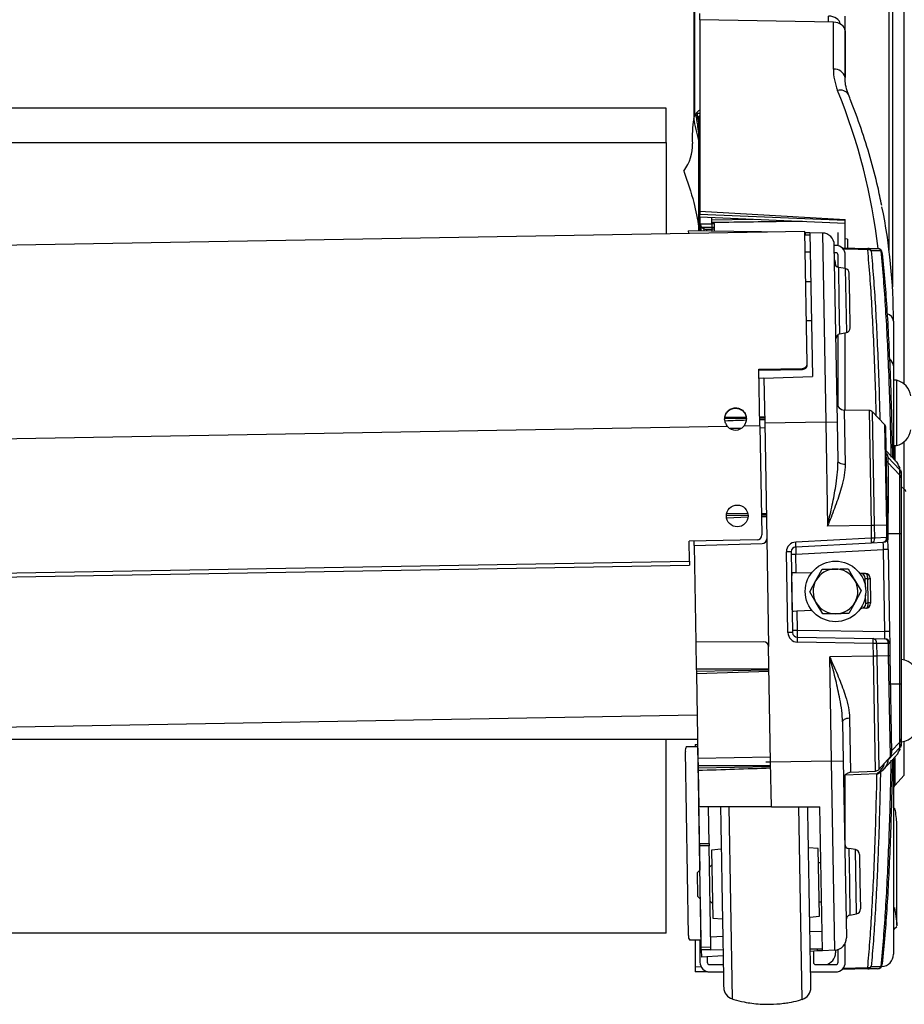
# Model space of a CAD drawing. Header units: millimetres. Extents: x 0 to 420, y 0 to 297.
# Tile 52 of 69: x 308 to 321, y 175 to 190. Entities that reach past the tile are written whole.
import ezdxf

# ---------------------------------------------------------------- set-up
doc = ezdxf.new("R2010")
doc.units = ezdxf.units.MM
doc.layers.add('QUOTE', color=174, linetype='Continuous')
doc.styles.add('SLDTEXTSTYLE3', font='TXT', dxfattribs={"width": 0.75})
doc.dimstyles.new('SLDDIMSTYLE0', dxfattribs={"dimtxt": 3, "dimasz": 3, "dimexe": 0, "dimexo": 0.0625, "dimgap": 0.75, "dimtad": 1, "dimlfac": 13.970475, "dimrnd": 1e-09, "dimzin": 12, "dimdsep": 46, "dimtxsty": 'SLDTEXTSTYLE3', "dimsah": 1, "dimcen": 0.09, "dimadec": 0, "dimazin": 3, "dimtfac": 1, "dimtdec": 3, "dimtofl": 0, "dimtmove": 0, "dimatfit": 3, "dimfxl": 0, "dimfrac": 2, "dimtolj": 1, "dimtzin": 12, "dimarcsym": 0})

# ---------------------------------------------------------------- blocks, each defined once
blk = doc.blocks.new('_D')
at = {"layer": 'QUOTE'}
for p, q in [((292.494, 201.547), (317.69, 201.547)), ((317.69, 201.547), (363.192, 201.547))]:
    blk.add_line(p, q, dxfattribs=at)
for points in [[(292.494, 201.547), (295.494, 201.047), (295.494, 202.047)], [(317.69, 201.547), (314.69, 202.047), (314.69, 201.047)]]:
    blk.add_solid(points, dxfattribs=at)
at = {"layer": 'QUOTE', "insert": (356.542, 205.414), "char_height": 3, "attachment_point": 1, "style": 'SLDTEXTSTYLE3'}
blk.add_mtext('352', dxfattribs=at)

msp = doc.modelspace()

# ---------------------------------------------------------------- linework, layer by layer
at = {"color": 7, "linetype": 'Continuous', "lineweight": 25}
for p, q in [((317.60941, 244.18725), (317.60941, 188.53221)), ((317.59714, 243.82443), (317.59714, 188.49528)), ((320.48323, 186.55117), (320.48323, 191.61042)), ((320.53308, 191.59367), (320.53308, 186.01196)), ((320.70824, 184.5705), (320.70824, 191.45518)), ((317.68534, 189.95698), (317.68534, 190.04732)), ((319.66002, 189.92041), (317.68534, 189.95698)), ((317.68534, 189.95698), (317.68534, 187.1262)), ((319.58844, 189.92173), (319.58844, 190.01207)), ((319.66002, 189.22792), (319.66002, 189.92041)), ((319.83706, 189.03277), (319.83706, 190.00955)), ((319.83273, 189.79501), (319.83273, 189.10147)), ((317.18862, 188.648), (292.99474, 188.648)), ((317.18862, 188.14185), (317.18862, 188.648)), ((317.63022, 188.56296), (317.6413, 188.57678)), ((317.6413, 188.57678), (317.68534, 188.57733)), ((317.6413, 188.57678), (317.67103, 188.40769)), ((317.68534, 188.53183), (317.67103, 188.53183)), ((317.67103, 188.53122), (317.67103, 188.53183)), ((317.67103, 188.53122), (317.68534, 188.53122)), ((317.67103, 188.43725), (317.67103, 188.53122)), ((317.67103, 188.43725), (317.68534, 188.43725)), ((317.67103, 188.29714), (317.67103, 188.43725)), ((317.67103, 188.29714), (317.68534, 188.29714)), ((317.67103, 188.27273), (317.67103, 188.29714)), ((317.67103, 188.27273), (317.68534, 188.27273)), ((317.67103, 188.15298), (317.67103, 188.27273)), ((317.67103, 188.15298), (317.68534, 188.15298)), ((317.67103, 187.33948), (317.67103, 188.15298)), ((292.99474, 188.14185), (317.18862, 188.14185)), ((317.18862, 188.14185), (317.18862, 186.79295)), ((317.67103, 187.33948), (317.68534, 187.33948)), ((317.67103, 187.23825), (317.67103, 187.33948)), ((317.67103, 187.23825), (317.68534, 187.23825)), ((317.67103, 187.0358), (317.67103, 187.23825)), ((317.67103, 187.0358), (317.68534, 187.0358)), ((317.67103, 187.01483), (317.67103, 187.0358)), ((317.67103, 187.01483), (317.68534, 187.01483)), ((317.68534, 187.1262), (319.83273, 187.00688)), ((317.68534, 187.1262), (317.68534, 187.08556)), ((317.68534, 187.08556), (319.83273, 186.99276)), ((317.68534, 187.04367), (317.68534, 187.08556)), ((317.68534, 187.04367), (319.83273, 186.95087)), ((317.68534, 187.04367), (317.68534, 186.96145)), ((317.86429, 186.94861), (317.86429, 187.03594)), ((317.86429, 187.00067), (318.47235, 187.00966)), ((319.83273, 186.71927), (319.83273, 187.00688)), ((317.6752, 186.83686), (317.67302, 186.88915)), ((317.68534, 186.83668), (317.68534, 186.96145)), ((317.69205, 186.93524), (317.68905, 186.94183)), ((317.68905, 186.94183), (317.86429, 186.93979)), ((317.69205, 186.93524), (317.69205, 186.83656)), ((317.71931, 186.88744), (317.70644, 186.90634)), ((317.70644, 186.83631), (317.70644, 186.90634)), ((317.74683, 186.86985), (317.74683, 186.83561)), ((317.77454, 186.86085), (317.86429, 186.86082)), ((317.79271, 186.83481), (317.79271, 186.85518)), ((317.90008, 186.95842), (317.86429, 186.95909)), ((317.86429, 186.93979), (317.86429, 186.94861)), ((317.90008, 186.94794), (317.86429, 186.94861)), ((317.90008, 186.93935), (317.86429, 186.93979)), ((317.90008, 186.88688), (317.86429, 186.88686)), ((317.90008, 186.86038), (317.86429, 186.86082)), ((317.86429, 186.86082), (317.86429, 186.83356)), ((317.90008, 186.94794), (317.90008, 186.95842)), ((317.90008, 186.94794), (317.90008, 186.93935)), ((317.90008, 186.93935), (317.90008, 186.88688)), ((317.90008, 186.88688), (317.90008, 186.86038)), ((317.90008, 186.86038), (317.90008, 186.83293)), ((319.24085, 186.82877), (290.75654, 186.33158)), ((317.52321, 186.79879), (317.5225, 186.83952)), ((318.52569, 186.82201), (317.5225, 186.83952)), ((318.59668, 186.82077), (318.52569, 186.82201)), ((318.52569, 186.82201), (318.52579, 186.81629)), ((318.59668, 186.82077), (318.59674, 186.81753)), ((318.66704, 186.81954), (318.59668, 186.82077)), ((318.68955, 186.81915), (318.66704, 186.81954)), ((318.66706, 186.81876), (318.66704, 186.81954)), ((319.27498, 184.87402), (319.24085, 186.82877)), ((319.24244, 186.8095), (319.24119, 186.80952)), ((319.24176, 186.77714), (319.31331, 186.77901)), ((319.24244, 186.8095), (319.243, 186.77717)), ((319.3128, 186.80827), (319.24244, 186.8095)), ((319.3128, 186.80827), (319.34989, 184.68339)), ((319.49808, 186.80504), (319.3128, 186.80827)), ((319.49808, 186.80504), (319.54685, 184.01124)), ((319.72969, 186.61718), (319.72969, 186.8119)), ((319.86852, 186.71311), (319.83273, 186.71927)), ((319.83273, 186.58307), (319.83273, 186.71927)), ((319.86852, 186.71311), (319.86852, 186.58437)), ((319.71952, 184.01425), (319.67388, 186.62924)), ((319.6939, 186.62172), (319.67401, 186.62172)), ((319.78972, 186.58382), (320.16749, 186.57722)), ((319.85222, 186.58273), (319.86852, 186.58437)), ((319.3178, 186.522), (319.24619, 186.52325)), ((319.6939, 186.51435), (319.67589, 186.51435)), ((319.72969, 186.29714), (319.72969, 186.47856)), ((319.83706, 186.27949), (319.83706, 186.47856)), ((319.6939, 186.33806), (319.6939, 186.32138)), ((319.83559, 186.27974), (319.73887, 186.29505)), ((319.74743, 185.8045), (319.73887, 186.29505)), ((319.83559, 186.27974), (319.85212, 185.33264)), ((319.903, 185.80722), (319.89596, 186.21029)), ((319.32545, 186.0835), (319.25389, 186.08225)), ((319.756, 185.31395), (319.74743, 185.8045)), ((319.91004, 185.40415), (319.903, 185.80722)), ((319.26388, 185.5097), (319.33545, 185.51095)), ((320.54852, 185.50162), (320.54852, 184.84363)), ((319.72969, 184.24048), (319.72969, 185.30307)), ((319.756, 185.31395), (319.85212, 185.33264)), ((319.83706, 184.18766), (319.83706, 185.32971)), ((318.56048, 184.79337), (319.2046, 184.80462)), ((319.20489, 184.78782), (319.2046, 184.80462)), ((319.27529, 184.85586), (319.27498, 184.87402)), ((320.54852, 184.84363), (320.54852, 183.46945)), ((318.57514, 183.95354), (318.56048, 184.79337)), ((318.56077, 184.77658), (319.20489, 184.78782)), ((318.63442, 184.6584), (319.34989, 184.68339)), ((318.63442, 184.6584), (318.56288, 184.65591)), ((318.63442, 184.6584), (318.646, 183.99552)), ((320.59147, 184.62987), (320.54852, 184.62987)), ((320.59147, 184.62987), (320.59147, 183.66355)), ((320.18823, 184.18153), (319.82013, 184.18796)), ((319.82013, 184.18796), (319.83416, 183.38416)), ((320.18823, 184.18153), (320.21787, 182.48376)), ((320.41688, 183.97494), (320.23847, 184.15969)), ((320.26771, 182.48463), (320.23847, 184.15969)), ((318.09727, 183.9452), (292.00007, 183.48967)), ((318.37637, 184.0624), (318.05577, 184.0568)), ((318.57514, 183.95354), (318.33732, 183.94939)), ((318.64475, 184.06708), (318.57318, 184.06584)), ((318.57514, 183.95354), (318.60325, 182.34324)), ((319.54685, 184.01124), (318.646, 183.99552)), ((318.646, 183.99552), (318.67582, 182.28662)), ((319.54685, 184.01124), (319.71952, 184.01425)), ((319.54685, 184.01124), (319.57371, 182.47252)), ((319.72956, 183.43922), (319.71952, 184.01425)), ((320.41688, 183.97494), (320.44284, 182.48769)), ((318.3005, 183.91789), (318.13517, 183.91501)), ((318.64724, 183.92395), (318.57568, 183.9227)), ((320.46207, 182.48802), (320.43696, 183.92647)), ((320.54852, 183.66355), (320.59147, 183.66355)), ((320.56775, 183.66355), (320.56775, 183.44881)), ((320.70824, 183.0196), (320.70824, 183.72292)), ((320.5773, 183.43857), (320.44296, 183.58263)), ((320.46584, 183.4926), (320.46584, 183.41398)), ((320.46584, 183.4926), (320.641, 183.30494)), ((320.46584, 183.41398), (320.641, 183.22633)), ((320.64705, 183.32821), (320.63644, 183.3498)), ((320.641, 183.30489), (320.641, 183.30494)), ((320.641, 183.22633), (320.641, 183.30489)), ((320.66023, 183.25612), (320.66023, 183.17756)), ((320.70824, 183.0196), (320.66023, 183.05728)), ((320.70824, 180.49285), (320.70824, 183.0196)), ((318.40127, 182.63103), (318.07937, 182.62541)), ((318.39851, 182.65396), (318.08221, 182.65349)), ((318.66941, 182.65436), (318.59782, 182.65426)), ((318.66973, 182.63571), (318.59816, 182.63446)), ((318.08145, 182.59739), (318.40074, 182.60806)), ((318.59851, 182.61467), (318.67006, 182.61706)), ((320.21787, 182.48376), (319.57371, 182.47252)), ((320.26771, 182.48463), (320.21787, 182.48376)), ((320.21787, 182.48376), (320.22114, 182.29627)), ((320.44284, 182.48769), (320.26771, 182.48463)), ((320.27098, 182.29714), (320.26771, 182.48463)), ((320.46207, 182.48802), (320.44284, 182.48769)), ((320.44284, 182.48769), (320.44601, 182.30631)), ((320.46524, 182.30664), (320.46207, 182.48802)), ((320.46585, 182.36431), (320.46423, 182.36432)), ((320.46584, 182.36363), (320.641, 182.36363)), ((320.46584, 182.36363), (320.46584, 182.27202)), ((320.641, 180.14289), (320.641, 182.36363)), ((320.66023, 182.36367), (320.66023, 180.14289)), ((318.53293, 182.27043), (317.53097, 182.25294)), ((317.53615, 181.95593), (317.53097, 182.25294)), ((317.6037, 182.18756), (317.60253, 182.25419)), ((317.6037, 182.18756), (318.60613, 182.21381)), ((317.6037, 182.18756), (317.62868, 180.75619)), ((318.67582, 182.28662), (318.70361, 180.69461)), ((320.22114, 182.29627), (319.10372, 182.2377)), ((319.10497, 182.16618), (320.22239, 182.22474)), ((320.27098, 182.29714), (320.22114, 182.29627)), ((320.22239, 182.22474), (320.39741, 182.23391)), ((320.44601, 182.30631), (320.27098, 182.29714)), ((320.46524, 182.30664), (320.44601, 182.30631)), ((320.46836, 182.12783), (320.46524, 182.30664)), ((319.03715, 182.09345), (318.96808, 182.09224)), ((318.9889, 180.89907), (318.96808, 182.09224)), ((319.03715, 182.09345), (319.05798, 180.90027)), ((319.03777, 182.05769), (319.10684, 182.05889)), ((319.10684, 182.05889), (320.39929, 182.12663)), ((319.1117, 181.78083), (319.10684, 182.05889)), ((320.46836, 182.12783), (320.39929, 182.12663)), ((320.42044, 180.91465), (320.39929, 182.12663)), ((320.46836, 182.12783), (320.48951, 180.91586)), ((292.63027, 181.52119), (317.53615, 181.95593)), ((292.63133, 181.46036), (317.53721, 181.89509)), ((317.53615, 181.95593), (317.53721, 181.89509)), ((319.1117, 181.78083), (319.06271, 181.78126)), ((319.33556, 181.77888), (319.1117, 181.78083)), ((319.40273, 181.66827), (319.49521, 181.83509)), ((319.87662, 181.84175), (319.97486, 181.67826)), ((320.13281, 181.77192), (320.05247, 181.77262)), ((319.05318, 181.24811), (319.0445, 181.74565)), ((319.31026, 181.50145), (319.40273, 181.66827)), ((319.97486, 181.67826), (320.0731, 181.51476)), ((320.13442, 181.57232), (320.13215, 181.70222)), ((320.1743, 181.33824), (320.16808, 181.6947)), ((320.20375, 181.7016), (320.21019, 181.3326)), ((319.4085, 181.33795), (319.31026, 181.50145)), ((320.0731, 181.51476), (319.98063, 181.34794)), ((320.13866, 181.32948), (320.13639, 181.45938)), ((319.50674, 181.17446), (319.4085, 181.33795)), ((319.98063, 181.34794), (319.88815, 181.18112)), ((319.12157, 181.2153), (319.07263, 181.21316)), ((319.34523, 181.22506), (319.12157, 181.2153)), ((319.12157, 181.2153), (319.12642, 180.93724)), ((320.14175, 181.25984), (320.06148, 181.25634)), ((319.05798, 180.90027), (318.9889, 180.89907)), ((319.05735, 180.93603), (319.12642, 180.93724)), ((319.12642, 180.93724), (320.42044, 180.91465)), ((320.48951, 180.91586), (320.42044, 180.91465)), ((320.48951, 180.91586), (320.49263, 180.73705)), ((318.63142, 180.76494), (317.62868, 180.75619)), ((317.62868, 180.75619), (317.63555, 180.36256)), ((319.12829, 180.82995), (320.24708, 180.81042)), ((320.24832, 180.7389), (319.12954, 180.75843)), ((320.24708, 180.81042), (320.42231, 180.80737)), ((320.29817, 180.73977), (320.24832, 180.7389)), ((320.2516, 180.55141), (320.24832, 180.7389)), ((320.29817, 180.73977), (320.30144, 180.55228)), ((320.47341, 180.73671), (320.29817, 180.73977)), ((320.49263, 180.73705), (320.47341, 180.73671)), ((320.47657, 180.55533), (320.47341, 180.73671)), ((320.49263, 180.73705), (320.4958, 180.55567)), ((318.73344, 178.98571), (318.70361, 180.69461)), ((320.2516, 180.55141), (319.60744, 180.54016)), ((319.63429, 179.00144), (319.60744, 180.54016)), ((320.30144, 180.55228), (320.2516, 180.55141)), ((320.28123, 178.85363), (320.2516, 180.55141)), ((320.47657, 180.55533), (320.30144, 180.55228)), ((320.30144, 180.55228), (320.33068, 178.87722)), ((320.4958, 180.55567), (320.47657, 180.55533)), ((320.50253, 179.06808), (320.47657, 180.55533)), ((320.4958, 180.55567), (320.52091, 179.11722)), ((317.63555, 180.36256), (318.70938, 180.36417)), ((317.63555, 180.36256), (317.63618, 180.32678)), ((318.70971, 180.34552), (317.63618, 180.32678)), ((317.63618, 180.32678), (317.6368, 180.29099)), ((318.71003, 180.32686), (317.6368, 180.29099)), ((317.6368, 180.29099), (317.65866, 179.03854)), ((320.503, 180.14289), (320.641, 180.14289)), ((292.5984, 179.24543), (317.64742, 179.68266)), ((319.79693, 179.57948), (319.80697, 179.00445)), ((319.89955, 179.63817), (319.91358, 178.83436)), ((317.65374, 179.32061), (296.90572, 179.32061)), ((317.18862, 176.45743), (317.18862, 179.32061)), ((320.52032, 179.1509), (320.641, 179.28019)), ((320.641, 179.20163), (320.641, 179.28019)), ((320.66023, 179.32897), (320.66023, 179.2504)), ((320.70824, 178.79007), (320.70824, 179.29507)), ((317.52139, 176.4231), (317.47392, 179.1427)), ((317.48755, 179.21453), (317.65439, 179.21744)), ((317.6181, 179.24591), (317.65504, 179.24623)), ((317.6181, 179.24591), (317.6181, 179.21681)), ((317.65554, 179.21746), (317.65439, 179.21744)), ((317.65439, 179.21744), (317.6863, 177.3895)), ((320.46584, 179.01392), (320.641, 179.20157)), ((320.641, 179.20157), (320.641, 179.20163)), ((318.73219, 179.05728), (317.65866, 179.03854)), ((317.65866, 179.03854), (317.66057, 178.92907)), ((318.73349, 178.98278), (318.66187, 178.98446)), ((319.63429, 179.00144), (318.73344, 178.98571)), ((318.74501, 178.32282), (318.73344, 178.98571)), ((319.63429, 179.00144), (319.80697, 179.00445)), ((319.68306, 176.20764), (319.63429, 179.00144)), ((319.80697, 179.00445), (319.85262, 176.38947)), ((320.33068, 178.87722), (320.50253, 179.06808)), ((320.39982, 178.87763), (320.57718, 179.06782)), ((320.46584, 179.02733), (320.46584, 179.01392)), ((320.53898, 178.94049), (320.53898, 179.0284)), ((320.54852, 179.02828), (320.54852, 176.14478)), ((320.56775, 179.04984), (320.56775, 178.63942)), ((317.66057, 178.92907), (317.66116, 178.89541)), ((318.73469, 178.91414), (317.66116, 178.89541)), ((317.66116, 178.89541), (317.66169, 178.86496)), ((317.66169, 178.86496), (317.67116, 178.32282)), ((319.91358, 178.83436), (320.28123, 178.85363)), ((319.83706, 177.74338), (319.83706, 178.79629)), ((320.30032, 178.80994), (319.83743, 178.79426)), ((320.30474, 178.81023), (320.30032, 178.80994)), ((320.56775, 178.63942), (320.70824, 178.79007)), ((317.6806, 177.78163), (317.67116, 178.32282)), ((318.74501, 178.32282), (317.67116, 178.32282)), ((317.82374, 177.78412), (317.81434, 178.32282)), ((318.11661, 178.32282), (318.16614, 175.48511)), ((318.74501, 178.32282), (319.46092, 178.32282)), ((319.20033, 175.47915), (319.15056, 178.33038)), ((319.49801, 176.19794), (319.46092, 178.32282)), ((320.59863, 176.57356), (320.59863, 178.06372)), ((317.6806, 177.78163), (317.82374, 177.78412)), ((317.68119, 177.74805), (317.6806, 177.78163)), ((317.82433, 177.75055), (317.68119, 177.74805)), ((317.70738, 176.24737), (317.68119, 177.74805)), ((317.82374, 177.78412), (317.82433, 177.75055)), ((317.85052, 176.24986), (317.82433, 177.75055)), ((318.00424, 177.69688), (317.86132, 177.68186)), ((317.86132, 177.68186), (317.87881, 176.6799)), ((319.43583, 177.70934), (319.29247, 177.71937)), ((319.45332, 176.70738), (319.43583, 177.70934)), ((319.9855, 177.6915), (319.88878, 177.70682)), ((319.88878, 177.70682), (319.89734, 177.21627)), ((320.00203, 176.7444), (319.9855, 177.6915)), ((320.04587, 177.62205), (320.05291, 177.21898)), ((317.68743, 177.39067), (317.65227, 177.35427)), ((317.86507, 177.46716), (317.82991, 177.43075)), ((319.47536, 177.49526), (319.43958, 177.49464)), ((317.65845, 177), (317.65227, 177.35427)), ((319.89734, 177.21627), (319.90591, 176.72572)), ((320.05291, 177.21898), (320.05994, 176.81591)), ((317.65845, 177), (317.69486, 176.96484)), ((317.69369, 176.96597), (317.70436, 176.3547)), ((317.83865, 176.92977), (317.87506, 176.89461)), ((319.44957, 176.92209), (319.48536, 176.92271)), ((317.87881, 176.6799), (318.02217, 176.66988)), ((319.3104, 176.69236), (319.45332, 176.70738)), ((319.90591, 176.72572), (320.00203, 176.7444)), ((320.54852, 176.51845), (320.56288, 176.5187)), ((320.55673, 176.52753), (320.55789, 176.52919)), ((320.56014, 176.51929), (320.59592, 176.55629)), ((317.18862, 176.45743), (292.99474, 176.45743)), ((318.02675, 176.40737), (317.84794, 176.398)), ((319.49301, 176.48422), (319.3142, 176.47484)), ((317.70436, 176.3547), (317.53752, 176.35179)), ((317.6181, 176.35319), (317.6181, 175.95637)), ((317.68968, 176.35444), (317.68968, 176.02795)), ((317.70436, 176.3547), (317.70551, 176.35472)), ((317.85052, 176.24986), (317.70738, 176.24737)), ((317.70801, 176.21158), (317.70738, 176.24737)), ((317.84553, 176.24978), (317.84617, 176.21279)), ((319.31855, 176.22564), (319.4975, 176.2272)), ((319.42773, 176.19426), (319.42717, 176.22658)), ((319.83706, 176.02795), (319.83706, 176.31331)), ((317.84617, 176.21279), (317.70801, 176.21158)), ((317.70801, 176.21158), (317.70988, 176.10423)), ((318.03174, 176.1211), (317.70988, 176.10423)), ((317.79705, 176.1088), (317.79705, 176.02795)), ((317.84617, 176.21279), (318.03012, 176.21439)), ((319.42773, 176.19426), (319.31919, 176.18857)), ((319.36464, 176.19095), (319.36464, 176.02795)), ((319.49801, 176.19794), (319.42773, 176.19426)), ((319.68306, 176.20764), (319.49801, 176.19794)), ((319.6939, 176.20854), (319.6939, 176.16846)), ((319.72969, 176.02795), (319.72969, 176.21638)), ((317.70796, 175.95794), (317.6181, 175.95637)), ((317.6181, 175.95637), (317.6181, 175.8848)), ((317.83284, 175.99216), (318.034, 175.99216)), ((319.40043, 175.99216), (319.6939, 175.99216)), ((320.16749, 175.9293), (319.78846, 175.92268)), ((319.80509, 175.94142), (320.16874, 175.94774)), ((317.80264, 175.88802), (317.6181, 175.8848)), ((317.83284, 175.8848), (318.03587, 175.8848)), ((319.3245, 175.8848), (319.6939, 175.8848))]:
    msp.add_line(p, q, dxfattribs=at)
at = {"color": 7, "linetype": 'Continuous', "lineweight": 25, "flags": 128}
for points in [[(317.86429, 186.88686), (317.79273, 186.88715), (317.77645, 186.88721), (317.71931, 186.88744)], [(320.16874, 186.55878), (320.02568, 186.56127), (319.80467, 186.56511)], [(320.38309, 186.50312), (320.38315, 186.50846), (320.38299, 186.51045)], [(320.44347, 183.55338), (320.44829, 183.54282), (320.45539, 183.52463), (320.45958, 183.51266), (320.46188, 183.50564), (320.46333, 183.501), (320.46434, 183.49769), (320.46492, 183.49573), (320.46527, 183.49454), (320.46548, 183.4938), (320.46562, 183.49335), (320.4657, 183.49307), (320.46575, 183.4929), (320.46578, 183.49279), (320.4658, 183.49272), (320.46581, 183.49268), (320.46582, 183.49266), (320.46582, 183.49264), (320.46583, 183.49262), (320.46583, 183.49262), (320.46583, 183.49261), (320.46583, 183.49261), (320.46584, 183.49261), (320.46584, 183.4926), (320.46584, 183.4926), (320.46584, 183.4926), (320.46584, 183.4926), (320.46584, 183.4926), (320.46584, 183.4926), (320.46584, 183.4926), (320.46584, 183.4926), (320.46584, 183.4926), (320.46584, 183.4926)], [(319.83416, 183.38416), (319.81373, 183.38522), (319.79416, 183.38834), (319.77615, 183.3934), (319.76038, 183.40022), (319.74742, 183.40853), (319.73775, 183.41804), (319.73172, 183.4284), (319.72956, 183.43922)], [(320.16808, 181.6947), (320.168, 181.70939), (320.16641, 181.7237), (320.16337, 181.73703), (320.15903, 181.74881), (320.15355, 181.75854), (320.14717, 181.76583), (320.14016, 181.77035), (320.13281, 181.77192)], [(320.14175, 181.25984), (320.14904, 181.26167), (320.15588, 181.26643), (320.16201, 181.27393), (320.16714, 181.28386), (320.17108, 181.29578), (320.17364, 181.3092), (320.17473, 181.32356), (320.1743, 181.33824)], [(319.79693, 179.57948), (319.79872, 179.59038), (319.80438, 179.60094), (319.81371, 179.61078), (319.82637, 179.61954), (319.8419, 179.6269), (319.85972, 179.63258), (319.87917, 179.63639), (319.89955, 179.63817)], [(320.38299, 175.99607), (320.38315, 175.99806), (320.38309, 176.0034)]]:
    msp.add_lwpolyline(points, dxfattribs=at)
at = {"color": 7, "linetype": 'Continuous', "lineweight": 25}
for centre, radius in [((318.24041, 182.62327), 0.16105), ((319.69168, 181.5081), 0.44737)]:
    msp.add_circle(centre, radius, dxfattribs=at)
for centre, radius, start, end in [((319.678, 189.07131), 0.15764, 11.028076, 96.546472), ((319.76399, 188.77657), 0.14037, 32.225539, 106.948872), ((317.77071, 188.47172), 0.17126, 119.896348, 146.108715), ((319.49496, 186.62612), 0.17895, 1, 89), ((319.6939, 186.47856), 0.14316, 0, 90), ((320.08932, 186.56267), 0.07951, 357.199462, 10.548954), ((320.16477, 186.51622), 0.06107, 26.234453, 87.447965), ((320.17192, 186.47849), 0.08036, 53.652107, 92.270801), ((320.31179, 186.50312), 0.07158, 5.883344, 89), ((320.31049, 186.51319), 0.06155, 27.536177, 87.629629), ((319.51495, 186.33806), 0.17895, 0, 24.599144), ((319.6939, 186.47856), 0.03579, 0, 90), ((320.33652, 186.5045), 0.04685, 7.305295, 52.462927), ((319.75007, 186.36575), 0.07158, 181, 261), ((319.8244, 186.20904), 0.07158, 1, 81), ((320.41907, 185.48755), 0.13021, 6.202676, 73.511659), ((319.83847, 185.4029), 0.07158, 281, 1), ((319.76966, 185.24369), 0.07158, 101, 181), ((320.43069, 184.83507), 0.11814, 4.154616, 60.056134), ((320.52353, 184.35173), 0.28632, 9.145332, 76.273448), ((319.822, 184.29531), 0.10737, 181, 269), ((320.18698, 184.10996), 0.07158, 44, 89), ((318.21542, 184.05464), 0.16105, 222.810315, 319.189685), ((320.36539, 183.92522), 0.07158, 1, 44), ((320.52353, 183.94169), 0.28632, 283.726552, 350.854668), ((320.41355, 183.36512), 0.07155, 43.034872, 63.347126), ((320.58875, 183.25612), 0.07147, 0.004158, 43.033064), ((318.53168, 182.34199), 0.07158, 271, 1), ((318.60426, 182.28537), 0.07158, 271.5, 1), ((319.11121, 182.09474), 0.14316, 93, 181), ((318.59126, 182.19299), 0.51441, 357.012899, 4.987101), ((319.70868, 182.25155), 0.51441, 357.012899, 4.987101), ((320.20812, 182.28683), 0.06371, 282.944517, 9.311843), ((320.39367, 182.3054), 0.07158, 273, 1), ((320.38314, 182.296), 0.06371, 282.944517, 9.311843), ((319.10872, 182.0947), 0.07158, 93, 181), ((319.69168, 181.5081), 0.33037, 91, 151), ((319.69168, 181.5081), 0.33037, 31, 91), ((320.06058, 181.70097), 0.07158, 1, 89.5), ((320.13218, 181.70035), 0.07158, 1, 89.5), ((319.69168, 181.5081), 0.33037, 151, 211), ((319.69168, 181.5081), 0.33037, 331, 31), ((320.17258, 181.76716), 0.0726, 266.44244, 295.427068), ((319.69168, 181.5081), 0.33037, 211, 271), ((319.69168, 181.5081), 0.33037, 271, 331), ((320.06709, 181.32823), 0.07158, 272.5, 1), ((320.13863, 181.33135), 0.07158, 272.5, 1), ((320.18133, 181.26599), 0.0726, 66.572932, 95.55756), ((319.13204, 180.90156), 0.14316, 181, 269), ((319.12954, 180.90152), 0.07158, 181, 269), ((318.63204, 180.69336), 0.07158, 1, 90.5), ((318.61583, 180.78523), 0.51441, 357.012899, 4.987101), ((319.73461, 180.76571), 0.51441, 357.012899, 4.987101), ((320.23498, 180.74788), 0.06371, 352.688157, 79.055483), ((320.41022, 180.74482), 0.06371, 352.688157, 79.055483), ((320.42106, 180.7358), 0.07158, 1, 89), ((320.63498, 180.21607), 0.28632, 0, 84.940723), ((320.63498, 179.57185), 0.28632, 275.059277, 0), ((317.57084, 179.16152), 0.09873, 147.522973, 190.98676), ((320.58875, 179.2504), 0.07147, 316.966936, 359.995842), ((320.44934, 179.11598), 0.07158, 318, 1), ((320.27749, 178.92511), 0.07158, 273, 318), ((319.9192, 178.72714), 0.10737, 93, 181), ((320.6201, 178.5906), 0.07158, 137, 180), ((319.89998, 177.77752), 0.07158, 181, 261), ((319.9743, 177.6208), 0.07158, 1, 81), ((319.98838, 176.81467), 0.07158, 281, 1), ((319.91956, 176.65545), 0.07158, 101, 181), ((317.6189, 176.40767), 0.09873, 171.01324, 214.477027), ((319.67369, 176.38634), 0.17895, 273, 1), ((319.51495, 176.16846), 0.17895, 279.877751, 0), ((320.36957, 176.14478), 0.17895, 272, 360), ((317.83284, 176.02795), 0.14316, 180, 270), ((317.83284, 176.02795), 0.03579, 180, 270), ((319.40043, 176.02795), 0.03579, 180, 270), ((319.6939, 176.02795), 0.14316, 270, 0), ((319.6939, 176.02795), 0.03579, 270, 0), ((320.16477, 175.9903), 0.06107, 272.552001, 333.765654), ((320.08933, 175.94385), 0.07951, 349.451046, 2.800538), ((320.17193, 176.02803), 0.08036, 267.729165, 306.348276), ((320.31179, 176.0034), 0.07158, 271, 354.116668), ((320.31049, 175.99333), 0.06155, 272.370345, 332.463973), ((320.33731, 176.00157), 0.04601, 307.104578, 353.127707), ((318.21884, 175.65612), 0.17895, 181, 252.873796), ((319.14961, 175.65076), 0.17895, 286.46601, 1)]:
    msp.add_arc(centre, radius, start, end, dxfattribs=at)
for centre, major_axis, ratio, start_param, end_param in [((319.5822, 189.88557), (0.17894, 0.00221), 0.70705294, 0.06549239, 1.52716442), ((319.65378, 189.79391), (0.17894, 0.00221), 0.70705294, 6.27445999, 7.81034973), ((321.27056, 189.18816), (1.60956, -0.07939), 0.70624659, 3.17641448, 3.45714661), ((303.70162, 186.03981), (16.66409, -0.82196), 0.70624659, 0.11501727, 0.31555396), ((329.48478, 188.29427), (11.90954, 0.08258), 0.37602679, 3.07823861, 3.16060317), ((317.82302, 188.49073), (0.22665, 0.02487), 0.68777115, 2.5081298, 2.95385168), ((316.12151, 188.08849), (1.4574, 0.00881), 0.62499521, 5.85419627, 6.31533061), ((303.69538, 185.91335), (16.84314, -0.82199), 0.70626472, 0.03445415, 0.17661006), ((317.75692, 186.96159), (0.07158, 0.00052), 0.8632064, 3.13532704, 3.45855853), ((313.94163, 188.56434), (6.47574, -2.32939), 0.05592, 5.3657517, 5.369236), ((282.52396, 182.40192), (144.45627, 0.73817), 0.01068764, 1.31996987, 1.32218639), ((282.52396, 182.40192), (144.45627, 0.73817), 0.01068764, 1.31801523, 1.31852702), ((267.03178, 183.86677), (136.66533, 4.07338), 0.01068764, 5.09472992, 5.09718816), ((267.03178, 183.86677), (136.66533, 4.07338), 0.01068764, 5.09877457, 5.0993399), ((320.39679, 182.12636), (0.00062, 0.10755), 0.02317363, 4.71495642, 6.28453477), ((319.10934, 182.05889), (-0.00437, 0.10729), 0.02324902, 0.00027077, 1.56984912), ((319.12892, 180.93733), (0.00062, 0.10737), 0.02324902, 1.57174353, 3.14132188), ((320.41794, 180.91483), (-0.00438, 0.10746), 0.02317363, 3.14024319, 4.70982154), ((267.14618, 177.31307), (136.72424, 0.69866), 0.01068764, 1.18384541, 1.19231184), ((282.5778, 179.3177), (144.39403, 4.30374), 0.01068764, 4.95750025, 4.96517008)]:
    msp.add_ellipse(centre, major_axis=major_axis, ratio=ratio, start_param=start_param, end_param=end_param, dxfattribs=at)
for points, knots in [([(319.88276, 188.85138), (319.87584, 188.86987), (319.85456, 188.92671), (319.83622, 189.01042), (319.83374, 189.07507), (319.83273, 189.10147)], [0, 0, 0, 0, 0.22205534, 0.6824351, 1, 1, 1, 1]), ([(320.37421, 187.21129), (320.35592, 187.30294), (320.3086, 187.54011), (320.20706, 187.92047), (320.07476, 188.34442), (319.96166, 188.65406), (319.89532, 188.81998), (319.88276, 188.85138)], [0, 0, 0, 0, 0.16573588, 0.42887858, 0.69211532, 0.94173776, 1, 1, 1, 1]), ([(317.67103, 188.17413), (317.65902, 188.22843), (317.63538, 188.33542), (317.60977, 188.44261), (317.59716, 188.49539)], [0, 0, 0, 0, 0.50757575, 1, 1, 1, 1]), ([(317.67103, 188.2786), (317.66641, 188.32124), (317.65533, 188.42347), (317.63947, 188.51159), (317.63022, 188.56296)], [0, 0, 0, 0, 0.41706278, 1, 1, 1, 1]), ([(317.44914, 187.71763), (317.50386, 187.56412), (317.60125, 187.29095), (317.65116, 187.01154), (317.67302, 186.88915)], [0, 0, 0, 0, 0.56195146, 1, 1, 1, 1]), ([(317.67302, 186.88915), (317.67302, 186.88915), (317.673, 186.92939), (317.67316, 186.97216), (317.67333, 187.01494)], [0, 0, 0, 0, 0.00003175, 1, 1, 1, 1]), ([(317.70644, 186.90634), (317.70228, 186.9149), (317.6973, 186.92515), (317.69279, 186.93381), (317.69205, 186.93524)], [0, 0, 0, 0, 0.83503843, 1, 1, 1, 1]), ([(317.71931, 186.88744), (317.72272, 186.88417), (317.73078, 186.87644), (317.74096, 186.87226), (317.74683, 186.86985)], [0, 0, 0, 0, 0.423021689, 1, 1, 1, 1]), ([(317.74683, 186.86985), (317.7502, 186.86873), (317.75952, 186.86561), (317.76869, 186.86271), (317.77454, 186.86085)], [0, 0, 0, 0, 0.36162203, 1, 1, 1, 1]), ([(317.86429, 186.93979), (317.86429, 186.93354), (317.86429, 186.92105), (317.86429, 186.90167), (317.86429, 186.89026), (317.86429, 186.88686)], [0, 0, 0, 0, 0.41242249, 0.82484907, 1, 1, 1, 1]), ([(317.86429, 186.88686), (317.86429, 186.88535), (317.86429, 186.87984), (317.86429, 186.87031), (317.86429, 186.86398), (317.86429, 186.86082)], [0, 0, 0, 0, 0.15860603, 0.57932706, 1, 1, 1, 1]), ([(319.2007, 186.97818), (319.13847, 186.97725), (318.89897, 186.97366), (318.46536, 186.96701), (318.094, 186.96126), (317.89989, 186.95825)], [0, 0, 0, 0, 0.14353374, 0.55234526, 1, 1, 1, 1]), ([(320.16749, 186.57722), (320.19204, 186.5768), (320.24113, 186.57594), (320.28907, 186.5751), (320.31304, 186.57468)], [0, 0, 0, 0, 0.50001951, 1, 1, 1, 1]), ([(320.29484, 184.10132), (320.29372, 184.14874), (320.28824, 184.37898), (320.27483, 184.77696), (320.25455, 185.27601), (320.23024, 185.73723), (320.2026, 186.16587), (320.18015, 186.42638), (320.16874, 186.55878)], [0, 0, 0, 0, 0.05032376, 0.24433959, 0.44341753, 0.62689222, 0.81036706, 1, 1, 1, 1]), ([(320.36507, 186.54164), (320.3411, 186.5419), (320.29318, 186.54241), (320.24409, 186.54294), (320.21955, 186.54321)], [0, 0, 0, 0, 0.50002177, 1, 1, 1, 1]), ([(320.21955, 186.54321), (320.23097, 186.4112), (320.25346, 186.15149), (320.28112, 185.72411), (320.30544, 185.2642), (320.32587, 184.76344), (320.33968, 184.35166), (320.34545, 184.10648), (320.34683, 184.04748)], [0, 0, 0, 0, 0.186635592, 0.367195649, 0.54775554, 0.743654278, 0.938306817, 1, 1, 1, 1]), ([(320.51645, 183.49351), (320.51534, 183.54758), (320.51048, 183.78332), (320.50006, 184.19165), (320.48274, 184.71313), (320.46128, 185.21212), (320.43507, 185.68364), (320.40406, 186.13176), (320.37836, 186.40193), (320.36507, 186.54164)], [0, 0, 0, 0, 0.04606899, 0.20089489, 0.35572093, 0.51796751, 0.67493676, 0.83190644, 1, 1, 1, 1]), ([(320.38309, 186.50312), (320.39637, 186.36441), (320.42206, 186.09618), (320.45307, 185.65132), (320.47929, 185.18323), (320.50078, 184.68791), (320.51811, 184.17013), (320.52847, 183.77022), (320.53319, 183.54126), (320.53419, 183.49283)], [0, 0, 0, 0, 0.16887196, 0.32655959, 0.48424673, 0.64722751, 0.80274857, 0.95826943, 1, 1, 1, 1]), ([(319.2046, 184.80462), (319.21429, 184.80661), (319.23248, 184.81036), (319.25528, 184.82552), (319.27032, 184.84765), (319.27336, 184.86488), (319.27498, 184.87402)], [0, 0, 0, 0, 0.26791797, 0.50290739, 0.73630079, 1, 1, 1, 1]), ([(319.20489, 184.78782), (319.21457, 184.78977), (319.23271, 184.79343), (319.25551, 184.80825), (319.27061, 184.82995), (319.27367, 184.8469), (319.27529, 184.85586)], [0, 0, 0, 0, 0.27024727, 0.5061193, 0.73863207, 1, 1, 1, 1]), ([(318.05439, 184.0524), (318.05718, 184.07519), (318.0624, 184.11776), (318.09102, 184.16488), (318.12184, 184.19241), (318.14949, 184.20873), (318.18004, 184.21863), (318.2123, 184.22212), (318.24467, 184.21989), (318.27551, 184.21114), (318.30379, 184.19583), (318.3359, 184.16906), (318.36704, 184.12335), (318.3732, 184.08082), (318.37644, 184.05852)], [0, 0, 0, 0, 0.13339157, 0.24917048, 0.3133152, 0.37469721, 0.43601395, 0.49997115, 0.56370773, 0.62493612, 0.68638534, 0.75075628, 0.86932298, 1, 1, 1, 1]), ([(318.05443, 184.05024), (318.05724, 184.07261), (318.06252, 184.1145), (318.09675, 184.16944), (318.14832, 184.20675), (318.21231, 184.21952), (318.27689, 184.20922), (318.32991, 184.17337), (318.36701, 184.12008), (318.37322, 184.07824), (318.37647, 184.05636)], [0, 0, 0, 0, 0.13254584, 0.2481512, 0.37381382, 0.49996164, 0.62579161, 0.75175571, 0.87016165, 1, 1, 1, 1]), ([(318.09727, 183.9452), (318.08663, 183.96178), (318.06547, 183.99478), (318.05806, 184.03326), (318.05438, 184.0524)], [0, 0, 0, 0, 0.502580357, 1, 1, 1, 1]), ([(318.37644, 184.05852), (318.3734, 184.03898), (318.36737, 184.0001), (318.3473, 183.96623), (318.33732, 183.94939)], [0, 0, 0, 0, 0.5025423, 1, 1, 1, 1]), ([(319.57371, 182.47252), (319.57388, 182.47326), (319.57902, 182.49577), (319.60554, 182.61205), (319.65277, 182.82125), (319.69792, 183.06537), (319.72615, 183.2718), (319.72843, 183.38344), (319.72956, 183.43922)], [0, 0, 0, 0, 0.002286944, 0.069096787, 0.356991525, 0.644703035, 0.822459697, 1, 1, 1, 1]), ([(319.83416, 183.38416), (319.83173, 183.33225), (319.82686, 183.22831), (319.77985, 183.03353), (319.70431, 182.80235), (319.62634, 182.60446), (319.58247, 182.49445), (319.57398, 182.4732), (319.57371, 182.47252)], [0, 0, 0, 0, 0.179577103, 0.359614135, 0.645346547, 0.931501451, 0.997784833, 1, 1, 1, 1]), ([(320.46584, 183.41398), (320.46012, 183.41961), (320.45399, 183.42564), (320.44617, 183.42871), (320.44565, 183.42892)], [0, 0, 0, 0, 0.9335754, 1, 1, 1, 1]), ([(320.46584, 183.41398), (320.46584, 183.41398), (320.46584, 183.41397), (320.46584, 183.41396), (320.46585, 183.41395)], [0, 0, 0, 0, 0.00627429, 1, 1, 1, 1]), ([(320.46585, 183.41395), (320.46604, 183.41174), (320.46661, 183.40535), (320.46739, 183.37181), (320.46808, 183.30549), (320.46849, 183.21154), (320.46864, 183.09044), (320.46847, 182.94189), (320.46799, 182.77463), (320.46723, 182.59973), (320.46647, 182.46269), (320.46597, 182.38399), (320.46585, 182.36431)], [0, 0, 0, 0, 0.0582884, 0.1687334, 0.27917811, 0.38960805, 0.5000379, 0.62108268, 0.74212763, 0.85264156, 0.96315578, 1, 1, 1, 1]), ([(320.62321, 183.36937), (320.61946, 183.37857), (320.61193, 183.39704), (320.5948, 183.42058), (320.57928, 183.435), (320.57399, 183.43991)], [0, 0, 0, 0, 0.39495763, 0.79362369, 1, 1, 1, 1]), ([(320.641, 183.30494), (320.64054, 183.31699), (320.63972, 183.33829), (320.62821, 183.35996), (320.62321, 183.36937)], [0, 0, 0, 0, 0.56559426, 1, 1, 1, 1]), ([(320.641, 182.36363), (320.641, 182.36363), (320.64104, 182.41209), (320.64113, 182.50918), (320.64123, 182.65063), (320.6413, 182.78386), (320.64135, 182.94538), (320.64132, 183.10941), (320.64118, 183.20435), (320.64105, 183.22407), (320.641, 183.22633), (320.641, 183.22633)], [0, 0, 0, 0, 0.00000327, 0.1105476, 0.22109252, 0.33165345, 0.44221475, 0.66232878, 0.88239995, 0.99999673, 1, 1, 1, 1]), ([(320.64972, 183.30474), (320.65179, 183.30062), (320.66001, 183.28428), (320.66013, 183.2682), (320.66023, 183.25617)], [0, 0, 0, 0, 0.25146729, 1, 1, 1, 1]), ([(320.66023, 183.17756), (320.66023, 183.16495), (320.66023, 183.14561), (320.66023, 183.03797), (320.66023, 182.88241), (320.66023, 182.63833), (320.66023, 182.45521), (320.66023, 182.36367)], [0, 0, 0, 0, 0.22055615, 0.33820298, 0.55867094, 0.77936626, 1, 1, 1, 1]), ([(320.70824, 183.0196), (320.71315, 183.01491), (320.72334, 183.00515), (320.72729, 182.99191), (320.72745, 182.98474), (320.72747, 182.98388)], [0, 0, 0, 0, 0.4495707, 0.93426444, 1, 1, 1, 1]), ([(320.46585, 182.36431), (320.46584, 182.36408), (320.46584, 182.36386), (320.46584, 182.36363), (320.46584, 182.36363)], [0, 0, 0, 0, 0.99372571, 1, 1, 1, 1]), ([(319.06271, 181.78126), (319.05963, 181.78103), (319.05397, 181.7806), (319.04857, 181.7757), (319.04572, 181.76796), (319.0445, 181.75756), (319.0445, 181.74974), (319.0445, 181.74565)], [0, 0, 0, 0, 0.23100209, 0.42385575, 0.61721599, 0.79969646, 1, 1, 1, 1]), ([(319.49521, 181.83509), (319.49854, 181.83515), (319.56141, 181.83625), (319.62535, 181.83736), (319.68591, 181.83842)], [0, 0, 0, 0, 0.052974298, 1, 1, 1, 1]), ([(319.68591, 181.83842), (319.7367, 181.83931), (319.80068, 181.84042), (319.86364, 181.84152), (319.87662, 181.84175)], [0, 0, 0, 0, 0.79381431, 1, 1, 1, 1]), ([(320.13215, 181.70222), (320.13247, 181.70167), (320.13331, 181.70023), (320.14156, 181.69792), (320.15472, 181.69596), (320.16479, 181.69501), (320.16808, 181.6947)], [0, 0, 0, 0, 0.20105248, 0.52429981, 0.844996, 1, 1, 1, 1]), ([(320.13866, 181.32948), (320.13896, 181.33004), (320.13974, 181.33151), (320.14791, 181.3341), (320.16099, 181.33652), (320.17103, 181.33782), (320.1743, 181.33824)], [0, 0, 0, 0, 0.20105248, 0.52429981, 0.844996, 1, 1, 1, 1]), ([(319.07263, 181.21316), (319.06954, 181.21329), (319.06387, 181.21352), (319.0583, 181.21823), (319.05518, 181.22586), (319.0536, 181.23621), (319.05333, 181.24402), (319.05318, 181.24811)], [0, 0, 0, 0, 0.23100209, 0.42385575, 0.61721599, 0.79969646, 1, 1, 1, 1]), ([(319.69745, 181.17779), (319.63689, 181.17673), (319.57294, 181.17561), (319.51007, 181.17452), (319.50674, 181.17446)], [0, 0, 0, 0, 0.9470257, 1, 1, 1, 1]), ([(319.88815, 181.18112), (319.87517, 181.18089), (319.81221, 181.17979), (319.74823, 181.17867), (319.69745, 181.17779)], [0, 0, 0, 0, 0.206185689, 1, 1, 1, 1]), ([(319.79693, 179.57948), (319.79385, 179.6352), (319.78768, 179.74669), (319.75227, 179.95201), (319.69862, 180.1944), (319.64412, 180.40183), (319.61356, 180.51711), (319.60763, 180.53942), (319.60744, 180.54016)], [0, 0, 0, 0, 0.1775403, 0.35529697, 0.64300848, 0.93090321, 0.99771306, 1, 1, 1, 1]), ([(319.60744, 180.54016), (319.60773, 180.53949), (319.61696, 180.51855), (319.66464, 180.41013), (319.74947, 180.21509), (319.83304, 179.98668), (319.88681, 179.79366), (319.89531, 179.68995), (319.89955, 179.63817)], [0, 0, 0, 0, 0.00221517, 0.06849855, 0.35465345, 0.64038586, 0.8204229, 1, 1, 1, 1]), ([(320.641, 179.28019), (320.641, 179.28019), (320.64104, 179.28231), (320.64113, 179.29492), (320.64123, 179.33735), (320.6413, 179.40309), (320.64135, 179.51779), (320.64132, 179.70863), (320.64118, 179.94313), (320.64105, 180.09134), (320.641, 180.14289), (320.641, 180.14289)], [0, 0, 0, 0, 0.00000327, 0.1105476, 0.22109252, 0.33165345, 0.44221475, 0.66232878, 0.88239995, 0.99999673, 1, 1, 1, 1]), ([(320.66023, 180.14289), (320.66023, 180.05128), (320.66023, 179.9108), (320.66023, 179.69964), (320.66023, 179.51824), (320.66023, 179.36771), (320.66023, 179.34188), (320.66023, 179.32897)], [0, 0, 0, 0, 0.22055615, 0.33820298, 0.55867094, 0.77936626, 1, 1, 1, 1]), ([(320.57399, 179.06661), (320.57928, 179.07152), (320.5948, 179.08594), (320.61186, 179.10937), (320.61935, 179.12774), (320.62306, 179.13683)], [0, 0, 0, 0, 0.20732418, 0.60782042, 1, 1, 1, 1]), ([(320.62306, 179.13683), (320.62812, 179.14635), (320.6397, 179.16812), (320.64053, 179.18953), (320.641, 179.20157)], [0, 0, 0, 0, 0.43718231, 1, 1, 1, 1]), ([(320.63668, 179.15613), (320.64016, 179.16124), (320.64491, 179.1682), (320.64637, 179.17619), (320.64676, 179.17832)], [0, 0, 0, 0, 0.7345417, 1, 1, 1, 1]), ([(320.66023, 179.25035), (320.66013, 179.23831), (320.66, 179.22223), (320.65178, 179.20588), (320.64971, 179.20176)], [0, 0, 0, 0, 0.74815963, 1, 1, 1, 1]), ([(320.36507, 175.96488), (320.37836, 176.10461), (320.40402, 176.37435), (320.43505, 176.82236), (320.46125, 177.29389), (320.48272, 177.7929), (320.50005, 178.31429), (320.51047, 178.72261), (320.51534, 178.95896), (320.51645, 179.01301)], [0, 0, 0, 0, 0.16811584, 0.32452999, 0.48205551, 0.64429829, 0.79858682, 0.95394742, 1, 1, 1, 1]), ([(320.5345, 179.02845), (320.5334, 178.9751), (320.52858, 178.74121), (320.51811, 178.33642), (320.50078, 177.81868), (320.47929, 177.32335), (320.45307, 176.85526), (320.42206, 176.41037), (320.39638, 176.14213), (320.38309, 176.0034)], [0, 0, 0, 0, 0.04576573, 0.20062749, 0.35548942, 0.5177777, 0.67479829, 0.83181939, 1, 1, 1, 1]), ([(320.46584, 179.01392), (320.46244, 179.01071), (320.45564, 179.00428), (320.44571, 178.99825), (320.43926, 178.99623), (320.43727, 178.9956)], [0, 0, 0, 0, 0.40911857, 0.81823714, 1, 1, 1, 1]), ([(320.46584, 179.01392), (320.46551, 179.00473), (320.46474, 178.98332), (320.45423, 178.96158), (320.44823, 178.94916)], [0, 0, 0, 0, 0.4289971, 1, 1, 1, 1]), ([(320.35606, 178.83907), (320.35295, 178.69944), (320.34674, 178.42017), (320.33489, 178.01282), (320.32093, 177.61571), (320.30274, 177.18935), (320.27997, 176.76164), (320.25197, 176.33653), (320.23038, 176.08796), (320.21955, 175.96331)], [0, 0, 0, 0, 0.12808661, 0.25617325, 0.38634783, 0.51652245, 0.68942454, 0.8442607, 1, 1, 1, 1]), ([(320.30032, 178.80994), (320.3165, 178.82375), (320.35506, 178.85665), (320.39373, 178.90792), (320.41181, 178.94719), (320.41362, 178.96756), (320.4138, 178.96953)], [0, 0, 0, 0, 0.25548513, 0.60882783, 0.96217053, 1, 1, 1, 1]), ([(320.44823, 178.94916), (320.44602, 178.94295), (320.43721, 178.91816), (320.40323, 178.87915), (320.36723, 178.84622), (320.34977, 178.83226), (320.34975, 178.83225)], [0, 0, 0, 0, 0.16213624, 0.64683346, 0.9996859, 1, 1, 1, 1]), ([(320.16874, 175.94774), (320.17952, 176.0724), (320.20108, 176.32174), (320.22907, 176.74803), (320.25382, 177.21453), (320.27484, 177.72433), (320.29184, 178.25534), (320.30081, 178.62347), (320.30474, 178.81018), (320.30474, 178.81023)], [0, 0, 0, 0, 0.15631003, 0.3126199, 0.48667498, 0.65766946, 0.82896324, 0.9999575, 1, 1, 1, 1]), ([(320.30474, 178.81023), (320.31166, 178.8115), (320.32547, 178.81404), (320.34033, 178.82297), (320.34738, 178.82991), (320.34975, 178.83225)], [0, 0, 0, 0, 0.39955767, 0.79806579, 1, 1, 1, 1]), ([(317.99331, 178.32282), (317.99346, 178.3142), (317.99419, 178.27252), (317.99638, 178.14686), (318.00013, 177.93245), (318.0052, 177.64202), (318.01048, 177.33941), (318.01566, 177.0426), (318.02058, 176.76077), (318.02525, 176.49336), (318.02888, 176.2854), (318.03156, 176.1315), (318.03408, 175.98739), (318.03673, 175.83556), (318.03885, 175.7142), (318.03988, 175.65485), (318.03981, 175.65887), (318.03979, 175.66019)], [0, 0, 0, 0, 0.01093839, 0.05286984, 0.13841305, 0.22395627, 0.30772186, 0.38814398, 0.46402109, 0.53989821, 0.62032033, 0.66226201, 0.70419346, 0.78973668, 0.87527989, 0.95904548, 1, 1, 1, 1]), ([(319.3284, 175.66117), (319.32843, 175.65957), (319.32849, 175.65631), (319.32802, 175.68286), (319.32713, 175.73412), (319.32528, 175.83976), (319.32209, 176.02287), (319.31811, 176.2508), (319.31365, 176.50608), (319.30892, 176.77731), (319.30393, 177.06306), (319.29959, 177.31176), (319.29605, 177.51441), (319.29247, 177.71943), (319.28821, 177.96349), (319.28433, 178.18622), (319.28251, 178.29006), (319.28194, 178.32282)], [0, 0, 0, 0, 0.041508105, 0.084016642, 0.12651496, 0.213214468, 0.299913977, 0.384811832, 0.466321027, 0.543223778, 0.620126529, 0.701635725, 0.744144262, 0.78664258, 0.873342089, 0.960041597, 1, 1, 1, 1]), ([(320.57173, 178.28843), (320.56576, 178.29459), (320.55802, 178.30256), (320.55029, 178.31054), (320.54852, 178.31236)], [0, 0, 0, 0, 0.77196732, 1, 1, 1, 1]), ([(320.58186, 178.24412), (320.57984, 178.25953), (320.5768, 178.2827), (320.5729, 178.28432), (320.57159, 178.28487)], [0, 0, 0, 0, 0.66512045, 1, 1, 1, 1]), ([(320.5986, 178.06372), (320.59861, 178.06374), (320.60003, 178.06682), (320.59547, 178.11997), (320.5864, 178.20267), (320.58186, 178.24412)], [0, 0, 0, 0, 0.00351839, 0.50057432, 1, 1, 1, 1]), ([(320.56241, 176.83787), (320.57251, 176.77593), (320.59272, 176.65207), (320.6019, 176.56746), (320.59579, 176.56646), (320.59367, 176.56611)], [0, 0, 0, 0, 0.3949575, 0.78980903, 1, 1, 1, 1]), ([(320.31304, 175.93184), (320.28907, 175.93142), (320.24113, 175.93058), (320.19204, 175.92972), (320.16749, 175.9293)], [0, 0, 0, 0, 0.50001884, 1, 1, 1, 1]), ([(320.21955, 175.96331), (320.24409, 175.96358), (320.29319, 175.96411), (320.3411, 175.96462), (320.36507, 175.96488)], [0, 0, 0, 0, 0.49993989, 1, 1, 1, 1]), ([(318.16321, 175.4872), (318.17174, 175.48417), (318.23046, 175.46332), (318.32837, 175.44214), (318.45836, 175.41985), (318.58542, 175.4069), (318.67551, 175.40634), (318.72434, 175.40603)], [0, 0, 0, 0, 0.04772094, 0.32821403, 0.52554875, 0.74290277, 1, 1, 1, 1]), ([(318.72434, 175.40603), (318.79153, 175.40922), (318.88659, 175.41374), (319.02612, 175.43617), (319.11881, 175.45489), (319.18227, 175.47492), (319.20162, 175.48102)], [0, 0, 0, 0, 0.41584382, 0.58826926, 0.87444206, 1, 1, 1, 1])]:
    msp.add_open_spline(points, degree=3, knots=knots, dxfattribs=at)
for points in [[(320.641, 183.30494), (320.64388, 183.30151), (320.64963, 183.29463), (320.65559, 183.28252), (320.6595, 183.2696), (320.65999, 183.26065), (320.66023, 183.25617)], [(320.641, 183.22633), (320.64388, 183.22289), (320.64963, 183.21602), (320.65559, 183.2039), (320.6595, 183.19098), (320.65999, 183.18203), (320.66023, 183.17756)], [(320.641, 182.36363), (320.64388, 182.36363), (320.64963, 182.36364), (320.65559, 182.36365), (320.6595, 182.36366), (320.65999, 182.36367), (320.66023, 182.36367)], [(320.641, 180.14289), (320.64388, 180.14289), (320.64963, 180.14289), (320.65559, 180.14289), (320.6595, 180.14289), (320.65999, 180.14289), (320.66023, 180.14289)], [(320.641, 179.28019), (320.64388, 179.28363), (320.64963, 179.2905), (320.65559, 179.30262), (320.6595, 179.31554), (320.65999, 179.32449), (320.66023, 179.32897)], [(320.641, 179.20157), (320.64388, 179.20501), (320.64963, 179.21188), (320.65559, 179.224), (320.6595, 179.23692), (320.65999, 179.24587), (320.66023, 179.25035)]]:
    msp.add_open_spline(points, degree=3, dxfattribs=at)

# ---------------------------------------------------------------- dimensions: what is measured, and where the dimension line sits
at = {"layer": 'QUOTE'}
dim = msp.add_linear_dim(base=(317.68968, 201.54667), p1=(292.49368, 188.62271), p2=(317.68968, 190.00955), dimstyle='SLDDIMSTYLE0', dxfattribs=at)
dim.commit()
dim.dimension.update_dxf_attribs({"geometry": '_D', "text_midpoint": (359.86736, 201.54667), "dimtype": 160})

doc.saveas('drawing.dxf')
